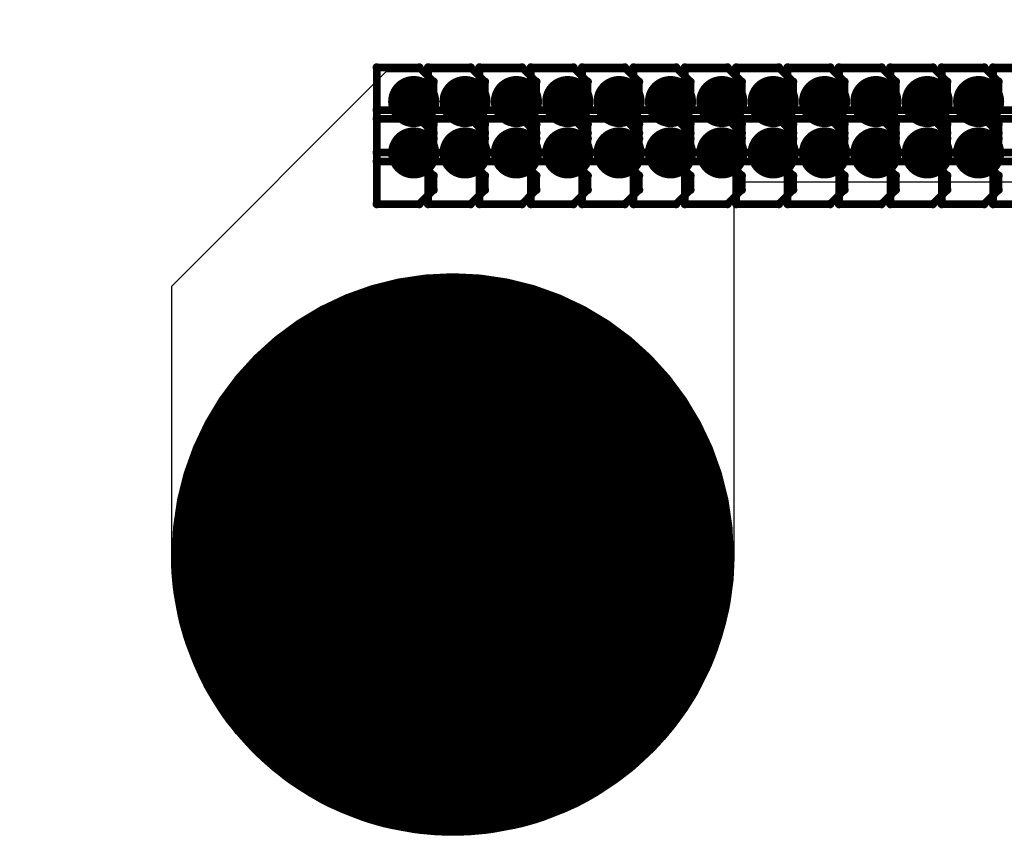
# Model space of a CAD drawing. Extents: x -2.2 to 8.3, y -2.9 to 5.2.
# Tile 34 of 205: x 0.202 to 0.587, y 1.265 to 1.584. Entities that reach past the tile are written whole.
import ezdxf

# ---------------------------------------------------------------- set-up
doc = ezdxf.new("R2010")
doc.units = 0
doc.layers.get('0').update_dxf_attribs({"linetype": 'CONTINUOUS'})
for name, color, linetype in [('acc-ni-360-20-in-a_copper_signal_bot', 5, 'CONTINUOUS'), ('acc-ni-360-20-in-a_copper_signal_top', 1, 'CONTINUOUS'), ('acc-ni-360-20-in-a_drawing_1', 1, 'CONTINUOUS'), ('acc-ni-360-20-in-a_drillmap_1', 1, 'CONTINUOUS'), ('acc-ni-360-20-in-a_pth_drill', 1, 'CONTINUOUS'), ('acc-ni-360-20-in-a_soldermask_bot', 1, 'CONTINUOUS'), ('acc-ni-360-20-in-a_soldermask_top', 1, 'CONTINUOUS')]:
    doc.layers.add(name, color=color, linetype=linetype)

# ---------------------------------------------------------------- blocks, each defined once
blk = doc.blocks.new('D15')
at = {"const_width": 0.0725}
blk.add_lwpolyline([(-0.03625, 0, 1), (0.03625, 0, 1)], format="xyb", close=True, dxfattribs=at)
blk = doc.blocks.new('D16')
at = {"const_width": 0.01}
blk.add_lwpolyline([(-0.005, 0, 1), (0.005, 0, 1)], format="xyb", close=True, dxfattribs=at)
blk = doc.blocks.new('D17')
at = {"const_width": 0.5}
blk.add_lwpolyline([(-0.065, 0), (0.065, 0)], dxfattribs=at)
blk = doc.blocks.new('D18')
at = {"const_width": 0.502}
blk.add_lwpolyline([(-0.066, 0), (0.066, 0)], dxfattribs=at)
blk = doc.blocks.new('D20')
at = {"const_width": 0.11}
blk.add_lwpolyline([(-0.055, 0, 1), (0.055, 0, 1)], format="xyb", close=True, dxfattribs=at)
blk = doc.blocks.new('D36')
at = {"const_width": 0.0625}
blk.add_lwpolyline([(-0.03125, 0, 1), (0.03125, 0, 1)], format="xyb", close=True, dxfattribs=at)
blk = doc.blocks.new('D37')
at = {"const_width": 0.005}
blk.add_lwpolyline([(-0.0025, 0, 1), (0.0025, 0, 1)], format="xyb", close=True, dxfattribs=at)
blk = doc.blocks.new('D40')
at = {"const_width": 0.001667}
blk.add_lwpolyline([(-0.000833, 0, 1), (0.000833, 0, 1)], format="xyb", close=True, dxfattribs=at)
blk = doc.blocks.new('D42')
at = {"const_width": 0.0025}
blk.add_lwpolyline([(-0.00125, 0, 1), (0.00125, 0, 1)], format="xyb", close=True, dxfattribs=at)

msp = doc.modelspace()

# ---------------------------------------------------------------- linework, layer by layer
at = {"layer": 'acc-ni-360-20-in-a_copper_signal_top', "color": 1}
msp.add_lwpolyline([(0.7615, 1.520669), (0.4815, 1.520669), (0.4815, 1.375), (0.4815, 1.37356), (0.481425, 1.370681), (0.481274, 1.367805), (0.481048, 1.364934), (0.480747, 1.36207), (0.480371, 1.359214), (0.47992, 1.35637), (0.479396, 1.353538), (0.478797, 1.350721), (0.478125, 1.347921), (0.477379, 1.345139), (0.476561, 1.342378), (0.475671, 1.339639), (0.47471, 1.336924), (0.473678, 1.334235), (0.472576, 1.331574), (0.471404, 1.328944), (0.470164, 1.326344), (0.468857, 1.323778), (0.467483, 1.321247), (0.466043, 1.318753), (0.464538, 1.316297), (0.462969, 1.313882), (0.461338, 1.311509), (0.459645, 1.309179), (0.457892, 1.306894), (0.45608, 1.304656), (0.454209, 1.302466), (0.452282, 1.300325), (0.4503, 1.298236), (0.448264, 1.2962), (0.446175, 1.294218), (0.444034, 1.292291), (0.441844, 1.29042), (0.439606, 1.288608), (0.437321, 1.286855), (0.434991, 1.285162), (0.432618, 1.283531), (0.430203, 1.281962), (0.427747, 1.280457), (0.425253, 1.279017), (0.422722, 1.277643), (0.420156, 1.276336), (0.417557, 1.275096), (0.414926, 1.273924), (0.412265, 1.272822), (0.409576, 1.27179), (0.406861, 1.270829), (0.404122, 1.269939), (0.401361, 1.269121), (0.398579, 1.268376), (0.395779, 1.267703), (0.392962, 1.267104), (0.39013, 1.26658), (0.387286, 1.266129), (0.38443, 1.265753), (0.381566, 1.265452), (0.378695, 1.265226), (0.375819, 1.265075), (0.37294, 1.265), (0.37006, 1.265), (0.367181, 1.265075), (0.364305, 1.265226), (0.361434, 1.265452), (0.35857, 1.265753), (0.355714, 1.266129), (0.35287, 1.26658), (0.350038, 1.267104), (0.347221, 1.267703), (0.344421, 1.268376), (0.341639, 1.269121), (0.338877, 1.269939), (0.336139, 1.270829), (0.333424, 1.27179), (0.330735, 1.272822), (0.328074, 1.273924), (0.325443, 1.275096), (0.322844, 1.276336), (0.320278, 1.277643), (0.317747, 1.279017), (0.315253, 1.280457), (0.312797, 1.281962), (0.310382, 1.283531), (0.308009, 1.285162), (0.305679, 1.286855), (0.303394, 1.288608), (0.301156, 1.29042), (0.298966, 1.292291), (0.296825, 1.294218), (0.294736, 1.2962), (0.2927, 1.298236), (0.290717, 1.300325), (0.288791, 1.302466), (0.28692, 1.304656), (0.285108, 1.306894), (0.283354, 1.309179), (0.281662, 1.311509), (0.28003, 1.313882), (0.278462, 1.316297), (0.276957, 1.318753), (0.275517, 1.321247), (0.274143, 1.323778), (0.272836, 1.326344), (0.271596, 1.328944), (0.270424, 1.331574), (0.269322, 1.334235), (0.26829, 1.336924), (0.267329, 1.339639), (0.266439, 1.342378), (0.265621, 1.345139), (0.264875, 1.347921), (0.264203, 1.350721), (0.263604, 1.353538), (0.263079, 1.35637), (0.262629, 1.359214), (0.262253, 1.36207), (0.261952, 1.364934), (0.261726, 1.367805), (0.261575, 1.370681), (0.2615, 1.37356), (0.2615, 1.375), (0.2615, 1.37644), (0.2615, 1.479976), (0.3455, 1.563976), (1.071512, 1.563976)], dxfattribs=at)
at = {"layer": 'acc-ni-360-20-in-a_drawing_1', "color": 1, "const_width": 0.003}
for points in [[(0.341764, 1.565493), (0.341764, 1.532171)], [(0.358425, 1.565493), (0.341764, 1.565493)], [(0.363979, 1.559939), (0.358425, 1.565493)], [(0.361863, 1.565493), (0.361863, 1.532171)], [(0.378525, 1.565493), (0.361863, 1.565493)], [(0.384079, 1.559939), (0.378525, 1.565493)], [(0.381963, 1.565493), (0.381963, 1.532171)], [(0.398625, 1.565493), (0.381963, 1.565493)], [(0.404178, 1.559939), (0.398625, 1.565493)], [(0.402063, 1.565493), (0.402063, 1.532171)], [(0.418724, 1.565493), (0.402063, 1.565493)], [(0.424278, 1.559939), (0.418724, 1.565493)], [(0.422163, 1.565493), (0.422163, 1.532171)], [(0.438824, 1.565493), (0.422163, 1.565493)], [(0.444378, 1.559939), (0.438824, 1.565493)], [(0.442263, 1.565493), (0.442263, 1.532171)], [(0.458924, 1.565493), (0.442263, 1.565493)], [(0.464478, 1.559939), (0.458924, 1.565493)], [(0.462363, 1.565493), (0.462363, 1.532171)], [(0.479024, 1.565493), (0.462363, 1.565493)], [(0.484578, 1.559939), (0.479024, 1.565493)], [(0.482463, 1.565493), (0.482463, 1.532171)], [(0.499124, 1.565493), (0.482463, 1.565493)], [(0.504678, 1.559939), (0.499124, 1.565493)], [(0.502563, 1.565493), (0.502563, 1.532171)], [(0.519224, 1.565493), (0.502563, 1.565493)], [(0.524778, 1.559939), (0.519224, 1.565493)], [(0.522663, 1.565493), (0.522663, 1.532171)], [(0.539324, 1.565493), (0.522663, 1.565493)], [(0.544878, 1.559939), (0.539324, 1.565493)], [(0.542763, 1.565493), (0.542763, 1.532171)], [(0.559424, 1.565493), (0.542763, 1.565493)], [(0.564978, 1.559939), (0.559424, 1.565493)], [(0.562862, 1.565493), (0.562862, 1.532171)], [(0.579524, 1.565493), (0.562862, 1.565493)], [(0.585077, 1.559939), (0.579524, 1.565493)], [(0.582962, 1.565493), (0.582962, 1.532171)], [(0.599624, 1.565493), (0.582962, 1.565493)], [(0.363979, 1.554386), (0.363979, 1.559939)], [(0.384079, 1.554386), (0.384079, 1.559939)], [(0.404178, 1.554386), (0.404178, 1.559939)], [(0.424278, 1.554386), (0.424278, 1.559939)], [(0.444378, 1.554386), (0.444378, 1.559939)], [(0.464478, 1.554386), (0.464478, 1.559939)], [(0.484578, 1.554386), (0.484578, 1.559939)], [(0.504678, 1.554386), (0.504678, 1.559939)], [(0.524778, 1.554386), (0.524778, 1.559939)], [(0.544878, 1.554386), (0.544878, 1.559939)], [(0.564978, 1.554386), (0.564978, 1.559939)], [(0.585077, 1.554386), (0.585077, 1.559939)], [(0.358425, 1.548832), (0.363979, 1.554386)], [(0.378525, 1.548832), (0.384079, 1.554386)], [(0.398625, 1.548832), (0.404178, 1.554386)], [(0.418724, 1.548832), (0.424278, 1.554386)], [(0.438824, 1.548832), (0.444378, 1.554386)], [(0.458924, 1.548832), (0.464478, 1.554386)], [(0.479024, 1.548832), (0.484578, 1.554386)], [(0.499124, 1.548832), (0.504678, 1.554386)], [(0.519224, 1.548832), (0.524778, 1.554386)], [(0.539324, 1.548832), (0.544878, 1.554386)], [(0.559424, 1.548832), (0.564978, 1.554386)], [(0.579524, 1.548832), (0.585077, 1.554386)], [(0.358425, 1.548832), (0.341764, 1.548832)], [(0.341764, 1.548832), (0.358425, 1.548832)], [(0.363979, 1.543278), (0.358425, 1.548832)], [(0.378525, 1.548832), (0.361863, 1.548832)], [(0.361863, 1.548832), (0.378525, 1.548832)], [(0.384079, 1.543278), (0.378525, 1.548832)], [(0.398625, 1.548832), (0.381963, 1.548832)], [(0.381963, 1.548832), (0.398625, 1.548832)], [(0.404178, 1.543278), (0.398625, 1.548832)], [(0.418724, 1.548832), (0.402063, 1.548832)], [(0.402063, 1.548832), (0.418724, 1.548832)], [(0.424278, 1.543278), (0.418724, 1.548832)], [(0.438824, 1.548832), (0.422163, 1.548832)], [(0.422163, 1.548832), (0.438824, 1.548832)], [(0.444378, 1.543278), (0.438824, 1.548832)], [(0.458924, 1.548832), (0.442263, 1.548832)], [(0.442263, 1.548832), (0.458924, 1.548832)], [(0.464478, 1.543278), (0.458924, 1.548832)], [(0.479024, 1.548832), (0.462363, 1.548832)], [(0.462363, 1.548832), (0.479024, 1.548832)], [(0.484578, 1.543278), (0.479024, 1.548832)], [(0.499124, 1.548832), (0.482463, 1.548832)], [(0.482463, 1.548832), (0.499124, 1.548832)], [(0.504678, 1.543278), (0.499124, 1.548832)], [(0.519224, 1.548832), (0.502563, 1.548832)], [(0.502563, 1.548832), (0.519224, 1.548832)], [(0.524778, 1.543278), (0.519224, 1.548832)], [(0.539324, 1.548832), (0.522663, 1.548832)], [(0.522663, 1.548832), (0.539324, 1.548832)], [(0.544878, 1.543278), (0.539324, 1.548832)], [(0.559424, 1.548832), (0.542763, 1.548832)], [(0.542763, 1.548832), (0.559424, 1.548832)], [(0.564978, 1.543278), (0.559424, 1.548832)], [(0.579524, 1.548832), (0.562862, 1.548832)], [(0.562862, 1.548832), (0.579524, 1.548832)], [(0.585077, 1.543278), (0.579524, 1.548832)], [(0.599624, 1.548832), (0.582962, 1.548832)], [(0.582962, 1.548832), (0.599624, 1.548832)], [(0.341764, 1.545393), (0.341764, 1.512071)], [(0.358425, 1.545393), (0.341764, 1.545393)], [(0.363979, 1.53984), (0.358425, 1.545393)], [(0.361863, 1.545393), (0.361863, 1.512071)], [(0.378525, 1.545393), (0.361863, 1.545393)], [(0.384079, 1.53984), (0.378525, 1.545393)], [(0.381963, 1.545393), (0.381963, 1.512071)], [(0.398625, 1.545393), (0.381963, 1.545393)], [(0.404178, 1.53984), (0.398625, 1.545393)], [(0.402063, 1.545393), (0.402063, 1.512071)], [(0.418724, 1.545393), (0.402063, 1.545393)], [(0.424278, 1.53984), (0.418724, 1.545393)], [(0.422163, 1.545393), (0.422163, 1.512071)], [(0.438824, 1.545393), (0.422163, 1.545393)], [(0.444378, 1.53984), (0.438824, 1.545393)], [(0.442263, 1.545393), (0.442263, 1.512071)], [(0.458924, 1.545393), (0.442263, 1.545393)], [(0.464478, 1.53984), (0.458924, 1.545393)], [(0.462363, 1.545393), (0.462363, 1.512071)], [(0.479024, 1.545393), (0.462363, 1.545393)], [(0.484578, 1.53984), (0.479024, 1.545393)], [(0.482463, 1.545393), (0.482463, 1.512071)], [(0.499124, 1.545393), (0.482463, 1.545393)], [(0.504678, 1.53984), (0.499124, 1.545393)], [(0.502563, 1.545393), (0.502563, 1.512071)], [(0.519224, 1.545393), (0.502563, 1.545393)], [(0.524778, 1.53984), (0.519224, 1.545393)], [(0.522663, 1.545393), (0.522663, 1.512071)], [(0.539324, 1.545393), (0.522663, 1.545393)], [(0.544878, 1.53984), (0.539324, 1.545393)], [(0.542763, 1.545393), (0.542763, 1.512071)], [(0.559424, 1.545393), (0.542763, 1.545393)], [(0.564978, 1.53984), (0.559424, 1.545393)], [(0.562862, 1.545393), (0.562862, 1.512071)], [(0.579524, 1.545393), (0.562862, 1.545393)], [(0.585077, 1.53984), (0.579524, 1.545393)], [(0.582962, 1.545393), (0.582962, 1.512071)], [(0.599624, 1.545393), (0.582962, 1.545393)], [(0.363979, 1.537725), (0.363979, 1.543278)], [(0.384079, 1.537725), (0.384079, 1.543278)], [(0.404178, 1.537725), (0.404178, 1.543278)], [(0.424278, 1.537725), (0.424278, 1.543278)], [(0.444378, 1.537725), (0.444378, 1.543278)], [(0.464478, 1.537725), (0.464478, 1.543278)], [(0.484578, 1.537725), (0.484578, 1.543278)], [(0.504678, 1.537725), (0.504678, 1.543278)], [(0.524778, 1.537725), (0.524778, 1.543278)], [(0.544878, 1.537725), (0.544878, 1.543278)], [(0.564978, 1.537725), (0.564978, 1.543278)], [(0.585077, 1.537725), (0.585077, 1.543278)], [(0.358425, 1.532171), (0.363979, 1.537725)], [(0.363979, 1.534286), (0.363979, 1.53984)], [(0.378525, 1.532171), (0.384079, 1.537725)], [(0.384079, 1.534286), (0.384079, 1.53984)], [(0.398625, 1.532171), (0.404178, 1.537725)], [(0.404178, 1.534286), (0.404178, 1.53984)], [(0.418724, 1.532171), (0.424278, 1.537725)], [(0.424278, 1.534286), (0.424278, 1.53984)], [(0.438824, 1.532171), (0.444378, 1.537725)], [(0.444378, 1.534286), (0.444378, 1.53984)], [(0.458924, 1.532171), (0.464478, 1.537725)], [(0.464478, 1.534286), (0.464478, 1.53984)], [(0.479024, 1.532171), (0.484578, 1.537725)], [(0.484578, 1.534286), (0.484578, 1.53984)], [(0.499124, 1.532171), (0.504678, 1.537725)], [(0.504678, 1.534286), (0.504678, 1.53984)], [(0.519224, 1.532171), (0.524778, 1.537725)], [(0.524778, 1.534286), (0.524778, 1.53984)], [(0.539324, 1.532171), (0.544878, 1.537725)], [(0.544878, 1.534286), (0.544878, 1.53984)], [(0.559424, 1.532171), (0.564978, 1.537725)], [(0.564978, 1.534286), (0.564978, 1.53984)], [(0.579524, 1.532171), (0.585077, 1.537725)], [(0.585077, 1.534286), (0.585077, 1.53984)], [(0.341764, 1.532171), (0.358425, 1.532171)], [(0.358425, 1.528732), (0.363979, 1.534286)], [(0.361863, 1.532171), (0.378525, 1.532171)], [(0.378525, 1.528732), (0.384079, 1.534286)], [(0.381963, 1.532171), (0.398625, 1.532171)], [(0.398625, 1.528732), (0.404178, 1.534286)], [(0.402063, 1.532171), (0.418724, 1.532171)], [(0.418724, 1.528732), (0.424278, 1.534286)], [(0.422163, 1.532171), (0.438824, 1.532171)], [(0.438824, 1.528732), (0.444378, 1.534286)], [(0.442263, 1.532171), (0.458924, 1.532171)], [(0.458924, 1.528732), (0.464478, 1.534286)], [(0.462363, 1.532171), (0.479024, 1.532171)], [(0.479024, 1.528732), (0.484578, 1.534286)], [(0.482463, 1.532171), (0.499124, 1.532171)], [(0.499124, 1.528732), (0.504678, 1.534286)], [(0.502563, 1.532171), (0.519224, 1.532171)], [(0.519224, 1.528732), (0.524778, 1.534286)], [(0.522663, 1.532171), (0.539324, 1.532171)], [(0.539324, 1.528732), (0.544878, 1.534286)], [(0.542763, 1.532171), (0.559424, 1.532171)], [(0.559424, 1.528732), (0.564978, 1.534286)], [(0.562862, 1.532171), (0.579524, 1.532171)], [(0.579524, 1.528732), (0.585077, 1.534286)], [(0.582962, 1.532171), (0.599624, 1.532171)], [(0.358425, 1.528732), (0.341764, 1.528732)], [(0.341764, 1.528732), (0.358425, 1.528732)], [(0.363979, 1.523178), (0.358425, 1.528732)], [(0.378525, 1.528732), (0.361863, 1.528732)], [(0.361863, 1.528732), (0.378525, 1.528732)], [(0.384079, 1.523178), (0.378525, 1.528732)], [(0.398625, 1.528732), (0.381963, 1.528732)], [(0.381963, 1.528732), (0.398625, 1.528732)], [(0.404178, 1.523178), (0.398625, 1.528732)], [(0.418724, 1.528732), (0.402063, 1.528732)], [(0.402063, 1.528732), (0.418724, 1.528732)], [(0.424278, 1.523178), (0.418724, 1.528732)], [(0.438824, 1.528732), (0.422163, 1.528732)], [(0.422163, 1.528732), (0.438824, 1.528732)], [(0.444378, 1.523178), (0.438824, 1.528732)], [(0.458924, 1.528732), (0.442263, 1.528732)], [(0.442263, 1.528732), (0.458924, 1.528732)], [(0.464478, 1.523178), (0.458924, 1.528732)], [(0.479024, 1.528732), (0.462363, 1.528732)], [(0.462363, 1.528732), (0.479024, 1.528732)], [(0.484578, 1.523178), (0.479024, 1.528732)], [(0.499124, 1.528732), (0.482463, 1.528732)], [(0.482463, 1.528732), (0.499124, 1.528732)], [(0.504678, 1.523178), (0.499124, 1.528732)], [(0.519224, 1.528732), (0.502563, 1.528732)], [(0.502563, 1.528732), (0.519224, 1.528732)], [(0.524778, 1.523178), (0.519224, 1.528732)], [(0.539324, 1.528732), (0.522663, 1.528732)], [(0.522663, 1.528732), (0.539324, 1.528732)], [(0.544878, 1.523178), (0.539324, 1.528732)], [(0.559424, 1.528732), (0.542763, 1.528732)], [(0.542763, 1.528732), (0.559424, 1.528732)], [(0.564978, 1.523178), (0.559424, 1.528732)], [(0.579524, 1.528732), (0.562862, 1.528732)], [(0.562862, 1.528732), (0.579524, 1.528732)], [(0.585077, 1.523178), (0.579524, 1.528732)], [(0.599624, 1.528732), (0.582962, 1.528732)], [(0.582962, 1.528732), (0.599624, 1.528732)], [(0.363979, 1.517625), (0.363979, 1.523178)], [(0.384079, 1.517625), (0.384079, 1.523178)], [(0.404178, 1.517625), (0.404178, 1.523178)], [(0.424278, 1.517625), (0.424278, 1.523178)], [(0.444378, 1.517625), (0.444378, 1.523178)], [(0.464478, 1.517625), (0.464478, 1.523178)], [(0.484578, 1.517625), (0.484578, 1.523178)], [(0.504678, 1.517625), (0.504678, 1.523178)], [(0.524778, 1.517625), (0.524778, 1.523178)], [(0.544878, 1.517625), (0.544878, 1.523178)], [(0.564978, 1.517625), (0.564978, 1.523178)], [(0.585077, 1.517625), (0.585077, 1.523178)], [(0.358425, 1.512071), (0.363979, 1.517625)], [(0.378525, 1.512071), (0.384079, 1.517625)], [(0.398625, 1.512071), (0.404178, 1.517625)], [(0.418724, 1.512071), (0.424278, 1.517625)], [(0.438824, 1.512071), (0.444378, 1.517625)], [(0.458924, 1.512071), (0.464478, 1.517625)], [(0.479024, 1.512071), (0.484578, 1.517625)], [(0.499124, 1.512071), (0.504678, 1.517625)], [(0.519224, 1.512071), (0.524778, 1.517625)], [(0.539324, 1.512071), (0.544878, 1.517625)], [(0.559424, 1.512071), (0.564978, 1.517625)], [(0.579524, 1.512071), (0.585077, 1.517625)], [(0.341764, 1.512071), (0.358425, 1.512071)], [(0.361863, 1.512071), (0.378525, 1.512071)], [(0.381963, 1.512071), (0.398625, 1.512071)], [(0.402063, 1.512071), (0.418724, 1.512071)], [(0.422163, 1.512071), (0.438824, 1.512071)], [(0.442263, 1.512071), (0.458924, 1.512071)], [(0.462363, 1.512071), (0.479024, 1.512071)], [(0.482463, 1.512071), (0.499124, 1.512071)], [(0.502563, 1.512071), (0.519224, 1.512071)], [(0.522663, 1.512071), (0.539324, 1.512071)], [(0.542763, 1.512071), (0.559424, 1.512071)], [(0.562862, 1.512071), (0.579524, 1.512071)], [(0.582962, 1.512071), (0.599624, 1.512071)], [(0.357059, 1.388328), (0.357059, 1.355006)], [(0.379274, 1.371667), (0.379274, 1.388328)], [(0.379274, 1.388328), (0.379274, 1.355006)], [(0.357059, 1.355006), (0.357059, 1.371667)], [(0.357059, 1.371667), (0.379274, 1.371667)]]:
    msp.add_lwpolyline(points, dxfattribs=at)
at = {"layer": 'acc-ni-360-20-in-a_drillmap_1', "color": 1, "const_width": 0.005}
for points in [[(0.356204, 1.547165), (0.356204, 1.557165)], [(0.376304, 1.547165), (0.376304, 1.557165)], [(0.396404, 1.547165), (0.396404, 1.557165)], [(0.416504, 1.547165), (0.416504, 1.557165)], [(0.436604, 1.547165), (0.436604, 1.557165)], [(0.456704, 1.547165), (0.456704, 1.557165)], [(0.476804, 1.547165), (0.476804, 1.557165)], [(0.496904, 1.547165), (0.496904, 1.557165)], [(0.517004, 1.547165), (0.517004, 1.557165)], [(0.537103, 1.547165), (0.537103, 1.557165)], [(0.557203, 1.547165), (0.557203, 1.557165)], [(0.577303, 1.547165), (0.577303, 1.557165)], [(0.351204, 1.552165), (0.361204, 1.552165)], [(0.371304, 1.552165), (0.381304, 1.552165)], [(0.391404, 1.552165), (0.401404, 1.552165)], [(0.411504, 1.552165), (0.421504, 1.552165)], [(0.431604, 1.552165), (0.441604, 1.552165)], [(0.451704, 1.552165), (0.461704, 1.552165)], [(0.471804, 1.552165), (0.481804, 1.552165)], [(0.491904, 1.552165), (0.501904, 1.552165)], [(0.512004, 1.552165), (0.522004, 1.552165)], [(0.532103, 1.552165), (0.542103, 1.552165)], [(0.552203, 1.552165), (0.562203, 1.552165)], [(0.572303, 1.552165), (0.582303, 1.552165)], [(0.356204, 1.527065), (0.356204, 1.537065)], [(0.376304, 1.527065), (0.376304, 1.537065)], [(0.396404, 1.527065), (0.396404, 1.537065)], [(0.416504, 1.527065), (0.416504, 1.537065)], [(0.436604, 1.527065), (0.436604, 1.537065)], [(0.456704, 1.527065), (0.456704, 1.537065)], [(0.476804, 1.527065), (0.476804, 1.537065)], [(0.496904, 1.527065), (0.496904, 1.537065)], [(0.517004, 1.527065), (0.517004, 1.537065)], [(0.537103, 1.527065), (0.537103, 1.537065)], [(0.557203, 1.527065), (0.557203, 1.537065)], [(0.577303, 1.527065), (0.577303, 1.537065)], [(0.351204, 1.532065), (0.361204, 1.532065)], [(0.371304, 1.532065), (0.381304, 1.532065)], [(0.391404, 1.532065), (0.401404, 1.532065)], [(0.411504, 1.532065), (0.421504, 1.532065)], [(0.431604, 1.532065), (0.441604, 1.532065)], [(0.451704, 1.532065), (0.461704, 1.532065)], [(0.471804, 1.532065), (0.481804, 1.532065)], [(0.491904, 1.532065), (0.501904, 1.532065)], [(0.512004, 1.532065), (0.522004, 1.532065)], [(0.532103, 1.532065), (0.542103, 1.532065)], [(0.552203, 1.532065), (0.562203, 1.532065)], [(0.572303, 1.532065), (0.582303, 1.532065)], [(0.3715, 1.3125), (0.3715, 1.4375)], [(0.309, 1.375), (0.434, 1.375)]]:
    msp.add_lwpolyline(points, dxfattribs=at)

# ---------------------------------------------------------------- block references
at = {"layer": 'acc-ni-360-20-in-a_copper_signal_bot'}
for name, p in [('D17', (0.06, 1.625)), ('D16', (0.356204, 1.552165)), ('D16', (0.376304, 1.552165)), ('D16', (0.396404, 1.552165)), ('D16', (0.416504, 1.552165)), ('D16', (0.436604, 1.552165)), ('D16', (0.456704, 1.552165)), ('D16', (0.476804, 1.552165)), ('D16', (0.496904, 1.552165)), ('D16', (0.517004, 1.552165)), ('D16', (0.537103, 1.552165)), ('D16', (0.557203, 1.552165)), ('D16', (0.577303, 1.552165)), ('D16', (0.356204, 1.532065)), ('D16', (0.376304, 1.532065)), ('D16', (0.396404, 1.532065)), ('D16', (0.416504, 1.532065)), ('D16', (0.436604, 1.532065)), ('D16', (0.456704, 1.532065)), ('D16', (0.476804, 1.532065)), ('D16', (0.496904, 1.532065)), ('D16', (0.517004, 1.532065)), ('D16', (0.537103, 1.532065)), ('D16', (0.557203, 1.532065)), ('D16', (0.577303, 1.532065)), ('D15', (0.3715, 1.375))]:
    msp.add_blockref(name, p, dxfattribs=at)
at = {"layer": 'acc-ni-360-20-in-a_copper_signal_top'}
for name, p in [('D16', (0.356204, 1.552165)), ('D16', (0.376304, 1.552165)), ('D16', (0.396404, 1.552165)), ('D16', (0.416504, 1.552165)), ('D16', (0.436604, 1.552165)), ('D16', (0.456704, 1.552165)), ('D16', (0.476804, 1.552165)), ('D16', (0.496904, 1.552165)), ('D16', (0.517004, 1.552165)), ('D16', (0.537103, 1.552165)), ('D16', (0.557203, 1.552165)), ('D16', (0.577303, 1.552165)), ('D16', (0.356204, 1.532065)), ('D16', (0.376304, 1.532065)), ('D16', (0.396404, 1.532065)), ('D16', (0.416504, 1.532065)), ('D16', (0.436604, 1.532065)), ('D16', (0.456704, 1.532065)), ('D16', (0.476804, 1.532065)), ('D16', (0.496904, 1.532065)), ('D16', (0.517004, 1.532065)), ('D16', (0.537103, 1.532065)), ('D16', (0.557203, 1.532065)), ('D16', (0.577303, 1.532065)), ('D15', (0.3715, 1.375))]:
    msp.add_blockref(name, p, dxfattribs=at)
at = {"layer": 'acc-ni-360-20-in-a_drawing_1'}
for p in [(0.341764, 1.565493), (0.341764, 1.565493), (0.358425, 1.565493), (0.361863, 1.565493), (0.361863, 1.565493), (0.378525, 1.565493), (0.381963, 1.565493), (0.381963, 1.565493), (0.398625, 1.565493), (0.402063, 1.565493), (0.402063, 1.565493), (0.418724, 1.565493), (0.422163, 1.565493), (0.422163, 1.565493), (0.438824, 1.565493), (0.442263, 1.565493), (0.442263, 1.565493), (0.458924, 1.565493), (0.462363, 1.565493), (0.462363, 1.565493), (0.479024, 1.565493), (0.482463, 1.565493), (0.482463, 1.565493), (0.499124, 1.565493), (0.502563, 1.565493), (0.502563, 1.565493), (0.519224, 1.565493), (0.522663, 1.565493), (0.522663, 1.565493), (0.539324, 1.565493), (0.542763, 1.565493), (0.542763, 1.565493), (0.559424, 1.565493), (0.562862, 1.565493), (0.562862, 1.565493), (0.579524, 1.565493), (0.582962, 1.565493), (0.582962, 1.565493), (0.363979, 1.559939), (0.384079, 1.559939), (0.404178, 1.559939), (0.424278, 1.559939), (0.444378, 1.559939), (0.464478, 1.559939), (0.484578, 1.559939), (0.504678, 1.559939), (0.524778, 1.559939), (0.544878, 1.559939), (0.564978, 1.559939), (0.585077, 1.559939), (0.363979, 1.554386), (0.384079, 1.554386), (0.404178, 1.554386), (0.424278, 1.554386), (0.444378, 1.554386), (0.464478, 1.554386), (0.484578, 1.554386), (0.504678, 1.554386), (0.524778, 1.554386), (0.544878, 1.554386), (0.564978, 1.554386), (0.585077, 1.554386), (0.341764, 1.548832), (0.358425, 1.548832), (0.358425, 1.548832), (0.361863, 1.548832), (0.378525, 1.548832), (0.378525, 1.548832), (0.381963, 1.548832), (0.398625, 1.548832), (0.398625, 1.548832), (0.402063, 1.548832), (0.418724, 1.548832), (0.418724, 1.548832), (0.422163, 1.548832), (0.438824, 1.548832), (0.438824, 1.548832), (0.442263, 1.548832), (0.458924, 1.548832), (0.458924, 1.548832), (0.462363, 1.548832), (0.479024, 1.548832), (0.479024, 1.548832), (0.482463, 1.548832), (0.499124, 1.548832), (0.499124, 1.548832), (0.502563, 1.548832), (0.519224, 1.548832), (0.519224, 1.548832), (0.522663, 1.548832), (0.539324, 1.548832), (0.539324, 1.548832), (0.542763, 1.548832), (0.559424, 1.548832), (0.559424, 1.548832), (0.562862, 1.548832), (0.579524, 1.548832), (0.579524, 1.548832), (0.582962, 1.548832), (0.341764, 1.545393), (0.341764, 1.545393), (0.358425, 1.545393), (0.361863, 1.545393), (0.361863, 1.545393), (0.378525, 1.545393), (0.381963, 1.545393), (0.381963, 1.545393), (0.398625, 1.545393), (0.402063, 1.545393), (0.402063, 1.545393), (0.418724, 1.545393), (0.422163, 1.545393), (0.422163, 1.545393), (0.438824, 1.545393), (0.442263, 1.545393), (0.442263, 1.545393), (0.458924, 1.545393), (0.462363, 1.545393), (0.462363, 1.545393), (0.479024, 1.545393), (0.482463, 1.545393), (0.482463, 1.545393), (0.499124, 1.545393), (0.502563, 1.545393), (0.502563, 1.545393), (0.519224, 1.545393), (0.522663, 1.545393), (0.522663, 1.545393), (0.539324, 1.545393), (0.542763, 1.545393), (0.542763, 1.545393), (0.559424, 1.545393), (0.562862, 1.545393), (0.562862, 1.545393), (0.579524, 1.545393), (0.582962, 1.545393), (0.582962, 1.545393), (0.363979, 1.543278), (0.363979, 1.53984), (0.384079, 1.543278), (0.384079, 1.53984), (0.404178, 1.543278), (0.404178, 1.53984), (0.424278, 1.543278), (0.424278, 1.53984), (0.444378, 1.543278), (0.444378, 1.53984), (0.464478, 1.543278), (0.464478, 1.53984), (0.484578, 1.543278), (0.484578, 1.53984), (0.504678, 1.543278), (0.504678, 1.53984), (0.524778, 1.543278), (0.524778, 1.53984), (0.544878, 1.543278), (0.544878, 1.53984), (0.564978, 1.543278), (0.564978, 1.53984), (0.585077, 1.543278), (0.585077, 1.53984), (0.363979, 1.537725), (0.384079, 1.537725), (0.404178, 1.537725), (0.424278, 1.537725), (0.444378, 1.537725), (0.464478, 1.537725), (0.484578, 1.537725), (0.504678, 1.537725), (0.524778, 1.537725), (0.544878, 1.537725), (0.564978, 1.537725), (0.585077, 1.537725), (0.341764, 1.532171), (0.358425, 1.532171), (0.361863, 1.532171), (0.363979, 1.534286), (0.378525, 1.532171), (0.381963, 1.532171), (0.384079, 1.534286), (0.398625, 1.532171), (0.402063, 1.532171), (0.404178, 1.534286), (0.418724, 1.532171), (0.422163, 1.532171), (0.424278, 1.534286), (0.438824, 1.532171), (0.442263, 1.532171), (0.444378, 1.534286), (0.458924, 1.532171), (0.462363, 1.532171), (0.464478, 1.534286), (0.479024, 1.532171), (0.482463, 1.532171), (0.484578, 1.534286), (0.499124, 1.532171), (0.502563, 1.532171), (0.504678, 1.534286), (0.519224, 1.532171), (0.522663, 1.532171), (0.524778, 1.534286), (0.539324, 1.532171), (0.542763, 1.532171), (0.544878, 1.534286), (0.559424, 1.532171), (0.562862, 1.532171), (0.564978, 1.534286), (0.579524, 1.532171), (0.582962, 1.532171), (0.585077, 1.534286), (0.341764, 1.528732), (0.358425, 1.528732), (0.358425, 1.528732), (0.361863, 1.528732), (0.378525, 1.528732), (0.378525, 1.528732), (0.381963, 1.528732), (0.398625, 1.528732), (0.398625, 1.528732), (0.402063, 1.528732), (0.418724, 1.528732), (0.418724, 1.528732), (0.422163, 1.528732), (0.438824, 1.528732), (0.438824, 1.528732), (0.442263, 1.528732), (0.458924, 1.528732), (0.458924, 1.528732), (0.462363, 1.528732), (0.479024, 1.528732), (0.479024, 1.528732), (0.482463, 1.528732), (0.499124, 1.528732), (0.499124, 1.528732), (0.502563, 1.528732), (0.519224, 1.528732), (0.519224, 1.528732), (0.522663, 1.528732), (0.539324, 1.528732), (0.539324, 1.528732), (0.542763, 1.528732), (0.559424, 1.528732), (0.559424, 1.528732), (0.562862, 1.528732), (0.579524, 1.528732), (0.579524, 1.528732), (0.582962, 1.528732), (0.363979, 1.523178), (0.384079, 1.523178), (0.404178, 1.523178), (0.424278, 1.523178), (0.444378, 1.523178), (0.464478, 1.523178), (0.484578, 1.523178), (0.504678, 1.523178), (0.524778, 1.523178), (0.544878, 1.523178), (0.564978, 1.523178), (0.585077, 1.523178), (0.363979, 1.517625), (0.384079, 1.517625), (0.404178, 1.517625), (0.424278, 1.517625), (0.444378, 1.517625), (0.464478, 1.517625), (0.484578, 1.517625), (0.504678, 1.517625), (0.524778, 1.517625), (0.544878, 1.517625), (0.564978, 1.517625), (0.585077, 1.517625), (0.341764, 1.512071), (0.358425, 1.512071), (0.361863, 1.512071), (0.378525, 1.512071), (0.381963, 1.512071), (0.398625, 1.512071), (0.402063, 1.512071), (0.418724, 1.512071), (0.422163, 1.512071), (0.438824, 1.512071), (0.442263, 1.512071), (0.458924, 1.512071), (0.462363, 1.512071), (0.479024, 1.512071), (0.482463, 1.512071), (0.499124, 1.512071), (0.502563, 1.512071), (0.519224, 1.512071), (0.522663, 1.512071), (0.539324, 1.512071), (0.542763, 1.512071), (0.559424, 1.512071), (0.562862, 1.512071), (0.579524, 1.512071), (0.582962, 1.512071), (0.357059, 1.388328), (0.379274, 1.388328), (0.357059, 1.371667), (0.379274, 1.371667), (0.357059, 1.355006), (0.379274, 1.355006)]:
    msp.add_blockref('D40', p, dxfattribs=at)
at = {"layer": 'acc-ni-360-20-in-a_drillmap_1'}
for p in [(0.356204, 1.557165), (0.376304, 1.557165), (0.396404, 1.557165), (0.416504, 1.557165), (0.436604, 1.557165), (0.456704, 1.557165), (0.476804, 1.557165), (0.496904, 1.557165), (0.517004, 1.557165), (0.537103, 1.557165), (0.557203, 1.557165), (0.577303, 1.557165), (0.351204, 1.552165), (0.361204, 1.552165), (0.371304, 1.552165), (0.381304, 1.552165), (0.391404, 1.552165), (0.401404, 1.552165), (0.411504, 1.552165), (0.421504, 1.552165), (0.431604, 1.552165), (0.441604, 1.552165), (0.451704, 1.552165), (0.461704, 1.552165), (0.471804, 1.552165), (0.481804, 1.552165), (0.491904, 1.552165), (0.501904, 1.552165), (0.512004, 1.552165), (0.522004, 1.552165), (0.532103, 1.552165), (0.542103, 1.552165), (0.552203, 1.552165), (0.562203, 1.552165), (0.572303, 1.552165), (0.582303, 1.552165), (0.356204, 1.547165), (0.376304, 1.547165), (0.396404, 1.547165), (0.416504, 1.547165), (0.436604, 1.547165), (0.456704, 1.547165), (0.476804, 1.547165), (0.496904, 1.547165), (0.517004, 1.547165), (0.537103, 1.547165), (0.557203, 1.547165), (0.577303, 1.547165), (0.356204, 1.537065), (0.376304, 1.537065), (0.396404, 1.537065), (0.416504, 1.537065), (0.436604, 1.537065), (0.456704, 1.537065), (0.476804, 1.537065), (0.496904, 1.537065), (0.517004, 1.537065), (0.537103, 1.537065), (0.557203, 1.537065), (0.577303, 1.537065), (0.351204, 1.532065), (0.361204, 1.532065), (0.371304, 1.532065), (0.381304, 1.532065), (0.391404, 1.532065), (0.401404, 1.532065), (0.411504, 1.532065), (0.421504, 1.532065), (0.431604, 1.532065), (0.441604, 1.532065), (0.451704, 1.532065), (0.461704, 1.532065), (0.471804, 1.532065), (0.481804, 1.532065), (0.491904, 1.532065), (0.501904, 1.532065), (0.512004, 1.532065), (0.522004, 1.532065), (0.532103, 1.532065), (0.542103, 1.532065), (0.552203, 1.532065), (0.562203, 1.532065), (0.572303, 1.532065), (0.582303, 1.532065), (0.356204, 1.527065), (0.376304, 1.527065), (0.396404, 1.527065), (0.416504, 1.527065), (0.436604, 1.527065), (0.456704, 1.527065), (0.476804, 1.527065), (0.496904, 1.527065), (0.517004, 1.527065), (0.537103, 1.527065), (0.557203, 1.527065), (0.577303, 1.527065), (0.3715, 1.4375), (0.309, 1.375), (0.434, 1.375), (0.3715, 1.3125)]:
    msp.add_blockref('D42', p, dxfattribs=at)
at = {"layer": 'acc-ni-360-20-in-a_pth_drill'}
for name, p in [('D37', (0.356204, 1.552165)), ('D37', (0.376304, 1.552165)), ('D37', (0.396404, 1.552165)), ('D37', (0.416504, 1.552165)), ('D37', (0.436604, 1.552165)), ('D37', (0.456704, 1.552165)), ('D37', (0.476804, 1.552165)), ('D37', (0.496904, 1.552165)), ('D37', (0.517004, 1.552165)), ('D37', (0.537103, 1.552165)), ('D37', (0.557203, 1.552165)), ('D37', (0.577303, 1.552165)), ('D37', (0.356204, 1.532065)), ('D37', (0.376304, 1.532065)), ('D37', (0.396404, 1.532065)), ('D37', (0.416504, 1.532065)), ('D37', (0.436604, 1.532065)), ('D37', (0.456704, 1.532065)), ('D37', (0.476804, 1.532065)), ('D37', (0.496904, 1.532065)), ('D37', (0.517004, 1.532065)), ('D37', (0.537103, 1.532065)), ('D37', (0.557203, 1.532065)), ('D37', (0.577303, 1.532065)), ('D36', (0.3715, 1.375))]:
    msp.add_blockref(name, p, dxfattribs=at)
at = {"layer": 'acc-ni-360-20-in-a_soldermask_bot'}
for name, p in [('D18', (0.06, 1.625)), ('D20', (0.3715, 1.375))]:
    msp.add_blockref(name, p, dxfattribs=at)
at = {"layer": 'acc-ni-360-20-in-a_soldermask_top'}
msp.add_blockref('D20', (0.3715, 1.375), dxfattribs=at)

doc.saveas('drawing.dxf')
